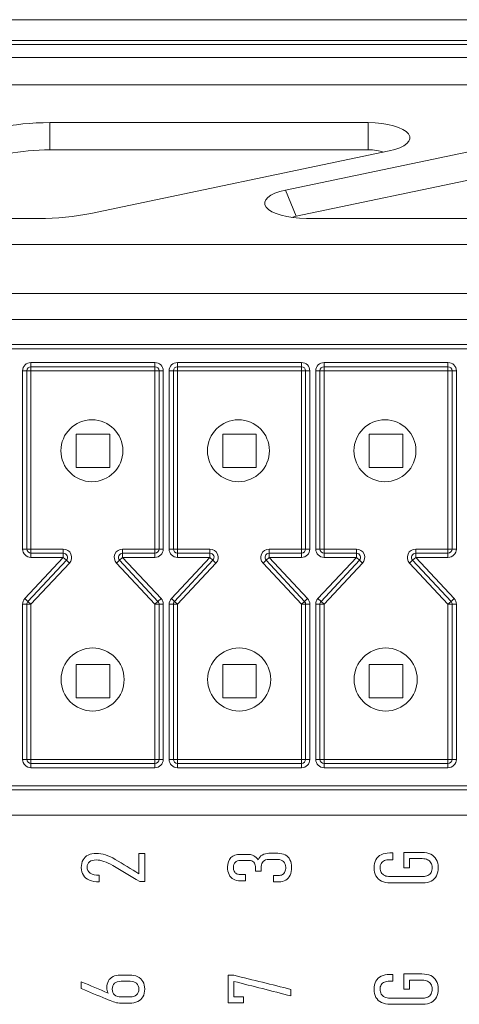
# Model space of a CAD drawing. Header units: millimetres. Extents: x 990 to 1811, y 0 to 562.
# Tile 11 of 256: x 1266 to 1277, y 216 to 239. Entities that reach past the tile are written whole.
import ezdxf

# ---------------------------------------------------------------- set-up
doc = ezdxf.new("R2010")
doc.units = ezdxf.units.MM
doc.layers.add('1', color=7, linetype='Continuous', true_color=0xffffff)
doc.layers.add('10', color=7, linetype='Continuous')

msp = doc.modelspace()

# ---------------------------------------------------------------- linework, layer by layer
at = {"layer": '1', "color": 7, "linetype": 'Continuous', "lineweight": 18}
for p, q in [((1254.103, 239.46), (1313.738, 239.46)), ((1313.738, 238.96), (1254.103, 238.96)), ((1266.855, 236.353), (1266.855, 237)), ((1266.855, 237), (1274.453, 237)), ((1272.483, 235.388), (1279.605, 236.879)), ((1274.453, 236.353), (1274.453, 237)), ((1274.453, 236.353), (1266.855, 236.353)), ((1274.953, 236.324), (1267.831, 234.834)), ((1279.855, 236.256), (1272.733, 234.766)), ((1272.483, 235.388), (1272.733, 234.766)), ((1266.581, 234.712), (1258.983, 234.712)), ((1294.858, 234.712), (1272.983, 234.712)), ((1256.088, 220.46), (1283.211, 220.46))]:
    msp.add_line(p, q, dxfattribs=at)
for centre, major_axis, start_param, end_param in [((1266.855, 236.094), (2.5, 0), 1.570796, 2.094395), ((1274.453, 236.638), (1, 0), 5.235988, 7.853982), ((1266.855, 235.628), (-2, 0), 4.712389, 5.235988), ((1274.453, 236.172), (-0.5, 0), 3.894102, 4.712389), ((1272.983, 235.075), (1, 0), 2.094395, 4.712389), ((1266.581, 235.618), (2.5, 0), 4.712389, 5.235988), ((1272.983, 234.609), (-0.5, 0), 5.235988, 5.504455)]:
    msp.add_ellipse(centre, major_axis=major_axis, ratio=0.362446, start_param=start_param, end_param=end_param, dxfattribs=at)
for points, knots in [([(1283.921, 238.868), (1274.305, 238.868), (1264.366, 238.868), (1254.427, 238.868), (1254.104, 238.868)], [0, 0, 0, 0, 0.967462, 1, 1, 1, 1]), ([(1254.653, 238.554), (1254.675, 238.554), (1264.431, 238.554), (1274.186, 238.554), (1283.921, 238.554)], [0, 0, 0, 0, 0.002227, 1, 1, 1, 1]), ([(1255.562, 232.921), (1256.896, 232.921), (1258.229, 232.921), (1264.896, 232.921), (1270.229, 232.921), (1278.348, 232.921), (1281.134, 232.921), (1283.921, 232.921)], [0, 0, 0, 0, 0.141054, 0.141054, 0.705268, 0.705268, 1, 1, 1, 1]), ([(1283.211, 232.3), (1281.878, 232.3), (1280.545, 232.3), (1273.878, 232.3), (1268.545, 232.3), (1260.837, 232.3), (1258.463, 232.3), (1256.088, 232.3)], [0, 0, 0, 0, 0.147477, 0.147477, 0.737384, 0.737384, 1, 1, 1, 1]), ([(1267.768, 219.505), (1267.822, 219.531), (1267.887, 219.545), (1267.963, 219.545), (1268.028, 219.545), (1268.1, 219.532), (1268.258, 219.484), (1268.335, 219.448), (1268.411, 219.402)], [0, 0, 0, 0, 0.333333, 0.333333, 0.333333, 0.666667, 0.666667, 1, 1, 1, 1]), ([(1271.175, 219.442), (1271.229, 219.495), (1271.305, 219.521), (1271.402, 219.521), (1271.472, 219.521), (1271.543, 219.521), (1271.613, 219.521), (1271.649, 219.521), (1271.686, 219.51), (1271.724, 219.487)], [0, 0, 0, 0, 0.333333, 0.333333, 0.333333, 0.666667, 0.666667, 0.666667, 1, 1, 1, 1]), ([(1271.925, 219.505), (1271.97, 219.533), (1272.023, 219.546), (1272.084, 219.546), (1272.154, 219.546), (1272.225, 219.546), (1272.365, 219.546), (1272.425, 219.533), (1272.474, 219.506)], [0, 0, 0, 0, 0.333333, 0.333333, 0.333333, 0.666667, 0.666667, 1, 1, 1, 1]), ([(1272.474, 219.506), (1272.524, 219.48), (1272.561, 219.442), (1272.613, 219.34), (1272.626, 219.28), (1272.626, 219.209), (1272.626, 219.136), (1272.614, 219.074), (1272.59, 219.022)], [0, 0, 0, 0, 0.333333, 0.333333, 0.666667, 0.666667, 0.666667, 1, 1, 1, 1]), ([(1274.767, 219.513), (1274.823, 219.541), (1274.89, 219.555), (1274.968, 219.555), (1274.992, 219.555), (1275.016, 219.555), (1275.041, 219.555)], [0, 0, 0, 0, 0.5, 0.5, 0.5, 1, 1, 1, 1]), ([(1275.303, 219.567), (1275.448, 219.567), (1275.594, 219.567), (1275.74, 219.567), (1275.821, 219.567), (1275.891, 219.553), (1275.948, 219.525)], [0, 0, 0, 0, 0.5, 0.5, 0.5, 1, 1, 1, 1]), ([(1267.653, 219.02), (1267.619, 219.071), (1267.603, 219.133), (1267.603, 219.276), (1267.617, 219.337), (1267.645, 219.388)], [0, 0, 0, 0, 0.5, 0.5, 1, 1, 1, 1]), ([(1267.799, 219.343), (1267.76, 219.313), (1267.741, 219.271), (1267.741, 219.217), (1267.741, 219.154), (1267.766, 219.106), (1267.867, 219.037), (1267.939, 219.02), (1268.031, 219.02)], [0, 0, 0, 0, 0.333333, 0.333333, 0.333333, 0.666667, 0.666667, 1, 1, 1, 1]), ([(1268.142, 219.353), (1268.074, 219.376), (1268.014, 219.388), (1267.962, 219.388), (1267.891, 219.388), (1267.837, 219.373), (1267.799, 219.343)], [0, 0, 0, 0, 0.5, 0.5, 0.5, 1, 1, 1, 1]), ([(1271.131, 219.039), (1271.107, 219.088), (1271.095, 219.148), (1271.095, 219.218), (1271.095, 219.314), (1271.122, 219.389), (1271.175, 219.442)], [0, 0, 0, 0, 0.5, 0.5, 0.5, 1, 1, 1, 1]), ([(1271.278, 219.33), (1271.249, 219.302), (1271.235, 219.261), (1271.235, 219.208), (1271.235, 219.172), (1271.242, 219.142), (1271.255, 219.117)], [0, 0, 0, 0, 0.5, 0.5, 0.5, 1, 1, 1, 1]), ([(1271.761, 219.123), (1271.761, 219.159), (1271.761, 219.194), (1271.761, 219.23), (1271.761, 219.275), (1271.748, 219.31), (1271.696, 219.36), (1271.659, 219.373), (1271.612, 219.373), (1271.541, 219.373), (1271.471, 219.373), (1271.4, 219.373), (1271.347, 219.373), (1271.307, 219.359), (1271.278, 219.33)], [0, 0, 0, 0, 0.2, 0.2, 0.2, 0.4, 0.4, 0.6, 0.6, 0.6, 0.8, 0.8, 0.8, 1, 1, 1, 1]), ([(1272.435, 219.348), (1272.401, 219.381), (1272.354, 219.398), (1272.294, 219.398), (1272.223, 219.398), (1272.153, 219.398), (1272.083, 219.398), (1272.025, 219.398), (1271.98, 219.383), (1271.916, 219.324), (1271.9, 219.282), (1271.9, 219.23), (1271.9, 219.194), (1271.9, 219.159), (1271.9, 219.123)], [0, 0, 0, 0, 0.2, 0.2, 0.2, 0.4, 0.4, 0.4, 0.6, 0.6, 0.8, 0.8, 0.8, 1, 1, 1, 1]), ([(1272.465, 219.104), (1272.479, 219.133), (1272.486, 219.168), (1272.486, 219.209), (1272.486, 219.269), (1272.469, 219.315), (1272.435, 219.348)], [0, 0, 0, 0, 0.5, 0.5, 0.5, 1, 1, 1, 1]), ([(1274.772, 218.883), (1274.714, 218.912), (1274.671, 218.953), (1274.61, 219.061), (1274.595, 219.125), (1274.595, 219.275), (1274.609, 219.339), (1274.639, 219.392)], [0, 0, 0, 0, 0.333333, 0.333333, 0.666667, 0.666667, 1, 1, 1, 1]), ([(1274.765, 219.306), (1274.747, 219.277), (1274.738, 219.242), (1274.738, 219.201), (1274.738, 219.156), (1274.748, 219.118), (1274.767, 219.087)], [0, 0, 0, 0, 0.5, 0.5, 0.5, 1, 1, 1, 1]), ([(1275.041, 219.394), (1275.016, 219.394), (1274.992, 219.394), (1274.968, 219.394), (1274.919, 219.394), (1274.878, 219.387), (1274.843, 219.372)], [0, 0, 0, 0, 0.5, 0.5, 0.5, 1, 1, 1, 1]), ([(1275.873, 219.394), (1275.837, 219.411), (1275.794, 219.419), (1275.744, 219.419), (1275.643, 219.419), (1275.542, 219.419), (1275.441, 219.419)], [0, 0, 0, 0, 0.5, 0.5, 0.5, 1, 1, 1, 1]), ([(1275.957, 219.09), (1275.974, 219.122), (1275.982, 219.161), (1275.982, 219.252), (1275.973, 219.29), (1275.955, 219.322)], [0, 0, 0, 0, 0.5, 0.5, 1, 1, 1, 1]), ([(1276.08, 219.402), (1276.111, 219.348), (1276.126, 219.283), (1276.126, 219.13), (1276.112, 219.064), (1276.083, 219.009)], [0, 0, 0, 0, 0.5, 0.5, 1, 1, 1, 1]), ([(1271.312, 219.059), (1271.336, 219.045), (1271.366, 219.039), (1271.401, 219.039), (1271.443, 219.039), (1271.484, 219.039), (1271.526, 219.039)], [0, 0, 0, 0, 0.5, 0.5, 0.5, 1, 1, 1, 1]), ([(1272.195, 219.015), (1272.233, 219.015), (1272.271, 219.015), (1272.346, 219.015), (1272.378, 219.022), (1272.405, 219.038)], [0, 0, 0, 0, 0.5, 0.5, 1, 1, 1, 1]), ([(1274.849, 219.014), (1274.885, 218.998), (1274.929, 218.99), (1274.98, 218.99), (1275.241, 218.99), (1275.502, 218.99), (1275.763, 218.99), (1275.809, 218.99), (1275.848, 218.998), (1275.881, 219.015)], [0, 0, 0, 0, 0.333333, 0.333333, 0.333333, 0.666667, 0.666667, 0.666667, 1, 1, 1, 1]), ([(1268.032, 218.864), (1268.031, 218.864), (1268.031, 218.864), (1268.031, 218.864), (1267.941, 218.864), (1267.863, 218.877), (1267.799, 218.904)], [0, 0, 0, 0, 0.5, 0.5, 0.5, 1, 1, 1, 1]), ([(1271.526, 218.887), (1271.484, 218.887), (1271.443, 218.887), (1271.401, 218.887), (1271.337, 218.887), (1271.281, 218.9), (1271.236, 218.926)], [0, 0, 0, 0, 0.5, 0.5, 0.5, 1, 1, 1, 1]), ([(1275.763, 218.841), (1275.502, 218.841), (1275.241, 218.841), (1274.98, 218.841), (1274.899, 218.841), (1274.829, 218.855), (1274.772, 218.883)], [0, 0, 0, 0, 0.5, 0.5, 0.5, 1, 1, 1, 1]), ([(1268.249, 216.496), (1268.275, 216.542), (1268.312, 216.578), (1268.409, 216.626), (1268.467, 216.638), (1268.535, 216.638), (1268.607, 216.638), (1268.678, 216.638), (1268.75, 216.638), (1268.827, 216.638), (1268.894, 216.624), (1268.949, 216.598)], [0, 0, 0, 0, 0.25, 0.25, 0.5, 0.5, 0.5, 0.75, 0.75, 0.75, 1, 1, 1, 1]), ([(1274.767, 216.611), (1274.823, 216.639), (1274.89, 216.653), (1274.968, 216.653), (1274.992, 216.653), (1275.016, 216.653), (1275.041, 216.653)], [0, 0, 0, 0, 0.5, 0.5, 0.5, 1, 1, 1, 1]), ([(1275.303, 216.665), (1275.448, 216.665), (1275.594, 216.665), (1275.74, 216.665), (1275.821, 216.665), (1275.891, 216.651), (1275.948, 216.623)], [0, 0, 0, 0, 0.5, 0.5, 0.5, 1, 1, 1, 1]), ([(1268.244, 216.204), (1268.222, 216.248), (1268.211, 216.29), (1268.211, 216.329), (1268.211, 216.395), (1268.224, 216.45), (1268.249, 216.496)], [0, 0, 0, 0, 0.5, 0.5, 0.5, 1, 1, 1, 1]), ([(1268.923, 216.44), (1268.887, 216.473), (1268.835, 216.489), (1268.767, 216.489), (1268.696, 216.489), (1268.624, 216.489), (1268.553, 216.489), (1268.485, 216.489), (1268.433, 216.473), (1268.36, 216.408), (1268.341, 216.361), (1268.341, 216.242), (1268.36, 216.196), (1268.434, 216.131), (1268.486, 216.115), (1268.554, 216.115)], [0, 0, 0, 0, 0.166667, 0.166667, 0.166667, 0.333333, 0.333333, 0.333333, 0.5, 0.5, 0.666667, 0.666667, 0.833333, 0.833333, 1, 1, 1, 1]), ([(1268.923, 216.164), (1268.96, 216.196), (1268.978, 216.242), (1268.978, 216.361), (1268.96, 216.408), (1268.923, 216.44)], [0, 0, 0, 0, 0.5, 0.5, 1, 1, 1, 1]), ([(1269.075, 216.483), (1269.104, 216.433), (1269.118, 216.372), (1269.118, 216.231), (1269.104, 216.17), (1269.075, 216.12)], [0, 0, 0, 0, 0.5, 0.5, 1, 1, 1, 1]), ([(1274.64, 216.104), (1274.61, 216.158), (1274.595, 216.223), (1274.595, 216.373), (1274.609, 216.437), (1274.639, 216.49)], [0, 0, 0, 0, 0.5, 0.5, 1, 1, 1, 1]), ([(1274.765, 216.404), (1274.747, 216.375), (1274.738, 216.34), (1274.738, 216.299), (1274.738, 216.254), (1274.748, 216.216), (1274.786, 216.153), (1274.813, 216.129), (1274.849, 216.112)], [0, 0, 0, 0, 0.333333, 0.333333, 0.333333, 0.666667, 0.666667, 1, 1, 1, 1]), ([(1275.041, 216.492), (1275.016, 216.492), (1274.992, 216.492), (1274.968, 216.492), (1274.919, 216.492), (1274.878, 216.484), (1274.843, 216.47)], [0, 0, 0, 0, 0.5, 0.5, 0.5, 1, 1, 1, 1]), ([(1275.873, 216.492), (1275.837, 216.508), (1275.794, 216.517), (1275.744, 216.517), (1275.643, 216.517), (1275.542, 216.517), (1275.441, 216.517)], [0, 0, 0, 0, 0.5, 0.5, 0.5, 1, 1, 1, 1]), ([(1275.957, 216.187), (1275.974, 216.22), (1275.982, 216.259), (1275.982, 216.35), (1275.973, 216.388), (1275.955, 216.42)], [0, 0, 0, 0, 0.5, 0.5, 1, 1, 1, 1]), ([(1276.08, 216.5), (1276.111, 216.446), (1276.126, 216.381), (1276.126, 216.228), (1276.112, 216.162), (1276.054, 216.052), (1276.013, 216.01), (1275.959, 215.982)], [0, 0, 0, 0, 0.333333, 0.333333, 0.666667, 0.666667, 1, 1, 1, 1]), ([(1268.554, 216.115), (1268.625, 216.115), (1268.697, 216.115), (1268.768, 216.115), (1268.835, 216.115), (1268.887, 216.131), (1268.923, 216.164)], [0, 0, 0, 0, 0.5, 0.5, 0.5, 1, 1, 1, 1]), ([(1268.755, 215.966), (1268.69, 215.966), (1268.626, 215.966), (1268.561, 215.966), (1268.502, 215.966), (1268.45, 215.973), (1268.406, 215.986)], [0, 0, 0, 0, 0.5, 0.5, 0.5, 1, 1, 1, 1]), ([(1275.763, 215.939), (1275.502, 215.939), (1275.241, 215.939), (1274.98, 215.939), (1274.899, 215.939), (1274.829, 215.953), (1274.772, 215.981)], [0, 0, 0, 0, 0.5, 0.5, 0.5, 1, 1, 1, 1]), ([(1274.849, 216.112), (1274.885, 216.096), (1274.929, 216.087), (1274.98, 216.087), (1275.241, 216.087), (1275.502, 216.087), (1275.763, 216.087), (1275.809, 216.087), (1275.848, 216.096), (1275.881, 216.113)], [0, 0, 0, 0, 0.333333, 0.333333, 0.333333, 0.666667, 0.666667, 0.666667, 1, 1, 1, 1])]:
    msp.add_open_spline(points, degree=3, knots=knots, dxfattribs=at)
for points, degree in [([(1283.921, 237.906), (1255.207, 237.906)], 1), ([(1283.921, 234.091), (1274.463, 234.091), (1265.005, 234.091), (1255.547, 234.091)], 3), ([(1267.645, 219.388), (1267.673, 219.44), (1267.714, 219.478), (1267.768, 219.505)], 3), ([(1268.98, 219.543), (1269.026, 219.543), (1269.072, 219.543), (1269.118, 219.543)], 3), ([(1268.98, 219.057), (1268.98, 219.219), (1268.98, 219.381), (1268.98, 219.543)], 3), ([(1269.118, 219.543), (1269.118, 219.319), (1269.118, 219.096), (1269.118, 218.872)], 3), ([(1271.724, 219.487), (1271.761, 219.465), (1271.796, 219.433), (1271.827, 219.391)], 3), ([(1271.827, 219.391), (1271.847, 219.44), (1271.88, 219.478), (1271.925, 219.505)], 3), ([(1274.639, 219.392), (1274.668, 219.445), (1274.711, 219.485), (1274.767, 219.513)], 3), ([(1275.041, 219.555), (1275.041, 219.501), (1275.041, 219.448), (1275.041, 219.394)], 3), ([(1275.303, 219.202), (1275.303, 219.324), (1275.303, 219.446), (1275.303, 219.567)], 3), ([(1275.948, 219.525), (1276.006, 219.497), (1276.05, 219.456), (1276.08, 219.402)], 3), ([(1268.353, 219.254), (1268.28, 219.296), (1268.21, 219.329), (1268.142, 219.353)], 3), ([(1268.997, 218.872), (1268.782, 218.999), (1268.568, 219.127), (1268.353, 219.254)], 3), ([(1268.411, 219.402), (1268.601, 219.287), (1268.79, 219.172), (1268.98, 219.057)], 3), ([(1274.843, 219.372), (1274.809, 219.357), (1274.783, 219.335), (1274.765, 219.306)], 3), ([(1275.441, 219.419), (1275.441, 219.347), (1275.441, 219.274), (1275.441, 219.202)], 3), ([(1275.955, 219.322), (1275.936, 219.353), (1275.909, 219.378), (1275.873, 219.394)], 3), ([(1267.799, 218.904), (1267.735, 218.93), (1267.686, 218.969), (1267.653, 219.02)], 3), ([(1268.031, 219.02), (1268.031, 218.968), (1268.031, 218.916), (1268.032, 218.864)], 3), ([(1271.236, 218.926), (1271.19, 218.951), (1271.155, 218.989), (1271.131, 219.039)], 3), ([(1271.255, 219.117), (1271.268, 219.091), (1271.287, 219.072), (1271.312, 219.059)], 3), ([(1271.526, 219.039), (1271.526, 218.988), (1271.526, 218.938), (1271.526, 218.887)], 3), ([(1271.9, 219.123), (1271.853, 219.123), (1271.807, 219.123), (1271.761, 219.123)], 3), ([(1272.195, 218.862), (1272.195, 218.913), (1272.195, 218.964), (1272.195, 219.015)], 3), ([(1272.405, 219.038), (1272.431, 219.053), (1272.451, 219.075), (1272.465, 219.104)], 3), ([(1272.59, 219.022), (1272.566, 218.97), (1272.531, 218.93), (1272.485, 218.903)], 3), ([(1274.767, 219.087), (1274.786, 219.055), (1274.813, 219.031), (1274.849, 219.014)], 3), ([(1275.441, 219.202), (1275.395, 219.202), (1275.349, 219.202), (1275.303, 219.202)], 3), ([(1275.881, 219.015), (1275.914, 219.033), (1275.939, 219.057), (1275.957, 219.09)], 3), ([(1276.083, 219.009), (1276.054, 218.954), (1276.013, 218.912), (1275.959, 218.884)], 3), ([(1269.118, 218.872), (1269.078, 218.872), (1269.038, 218.872), (1268.997, 218.872)], 3), ([(1272.319, 218.862), (1272.278, 218.862), (1272.236, 218.862), (1272.195, 218.862)], 3), ([(1272.485, 218.903), (1272.439, 218.876), (1272.384, 218.862), (1272.319, 218.862)], 3), ([(1275.959, 218.884), (1275.904, 218.855), (1275.839, 218.841), (1275.763, 218.841)], 3), ([(1271.11, 216.633), (1271.156, 216.633), (1271.203, 216.633), (1271.249, 216.633)], 3), ([(1271.11, 215.971), (1271.11, 216.192), (1271.11, 216.412), (1271.11, 216.633)], 3), ([(1271.249, 216.633), (1271.703, 216.52), (1272.156, 216.408), (1272.61, 216.296)], 3), ([(1275.041, 216.653), (1275.041, 216.599), (1275.041, 216.545), (1275.041, 216.492)], 3), ([(1275.303, 216.3), (1275.303, 216.422), (1275.303, 216.543), (1275.303, 216.665)], 3), ([(1267.603, 216.479), (1267.816, 216.387), (1268.03, 216.296), (1268.244, 216.204)], 3), ([(1267.603, 216.314), (1267.603, 216.369), (1267.603, 216.424), (1267.603, 216.479)], 3), ([(1268.949, 216.598), (1269.004, 216.572), (1269.046, 216.533), (1269.075, 216.483)], 3), ([(1271.249, 216.486), (1271.249, 216.364), (1271.249, 216.242), (1271.249, 216.12)], 3), ([(1272.61, 216.139), (1272.156, 216.255), (1271.703, 216.371), (1271.249, 216.486)], 3), ([(1274.639, 216.49), (1274.668, 216.543), (1274.711, 216.583), (1274.767, 216.611)], 3), ([(1274.843, 216.47), (1274.809, 216.455), (1274.783, 216.433), (1274.765, 216.404)], 3), ([(1275.441, 216.517), (1275.441, 216.444), (1275.441, 216.372), (1275.441, 216.3)], 3), ([(1275.955, 216.42), (1275.936, 216.451), (1275.909, 216.475), (1275.873, 216.492)], 3), ([(1275.948, 216.623), (1276.006, 216.595), (1276.05, 216.553), (1276.08, 216.5)], 3), ([(1268.191, 216.069), (1267.995, 216.151), (1267.799, 216.232), (1267.603, 216.314)], 3), ([(1272.61, 216.296), (1272.61, 216.244), (1272.61, 216.192), (1272.61, 216.139)], 3), ([(1275.441, 216.3), (1275.395, 216.3), (1275.349, 216.3), (1275.303, 216.3)], 3), ([(1275.881, 216.113), (1275.914, 216.13), (1275.939, 216.155), (1275.957, 216.187)], 3), ([(1268.244, 216.047), (1268.217, 216.058), (1268.2, 216.066), (1268.191, 216.069)], 3), ([(1268.406, 215.986), (1268.361, 215.999), (1268.308, 216.019), (1268.244, 216.047)], 3), ([(1268.951, 216.005), (1268.897, 215.979), (1268.831, 215.966), (1268.755, 215.966)], 3), ([(1269.075, 216.12), (1269.047, 216.07), (1269.005, 216.031), (1268.951, 216.005)], 3), ([(1271.474, 215.971), (1271.353, 215.971), (1271.232, 215.971), (1271.11, 215.971)], 3), ([(1271.249, 216.12), (1271.324, 216.12), (1271.399, 216.12), (1271.474, 216.12)], 3), ([(1271.474, 216.12), (1271.474, 216.07), (1271.474, 216.021), (1271.474, 215.971)], 3), ([(1274.772, 215.981), (1274.714, 216.009), (1274.671, 216.05), (1274.64, 216.104)], 3), ([(1275.959, 215.982), (1275.904, 215.953), (1275.839, 215.939), (1275.763, 215.939)], 3)]:
    msp.add_open_spline(points, degree=degree, dxfattribs=at)
at = {"layer": '10', "color": 7, "linetype": 'Continuous', "lineweight": 18}
for p, q in [((1258.888, 231.7), (1280.401, 231.7)), ((1280.401, 231.6), (1258.888, 231.6)), ((1266.401, 231.27), (1266.401, 231.17)), ((1266.401, 231.27), (1269.361, 231.27)), ((1269.361, 231.27), (1269.361, 231.17)), ((1269.901, 231.27), (1272.861, 231.27)), ((1269.901, 231.27), (1269.901, 231.17)), ((1272.861, 231.27), (1272.861, 231.17)), ((1273.401, 231.27), (1276.361, 231.27)), ((1273.401, 231.27), (1273.401, 231.17)), ((1276.361, 231.27), (1276.361, 231.17)), ((1266.201, 231.07), (1266.201, 226.815)), ((1266.201, 231.07), (1266.301, 231.07)), ((1266.301, 231.07), (1266.401, 231.07)), ((1266.301, 231.07), (1266.301, 226.815)), ((1266.401, 231.17), (1266.401, 231.07)), ((1269.361, 231.17), (1266.401, 231.17)), ((1269.361, 231.07), (1266.401, 231.07)), ((1266.401, 231.07), (1266.401, 226.815)), ((1269.361, 231.17), (1269.361, 231.07)), ((1269.461, 231.07), (1269.361, 231.07)), ((1269.361, 226.815), (1269.361, 231.07)), ((1269.461, 231.07), (1269.561, 231.07)), ((1269.461, 226.815), (1269.461, 231.07)), ((1269.561, 231.07), (1269.561, 226.815)), ((1269.701, 231.07), (1269.801, 231.07)), ((1269.701, 231.07), (1269.701, 226.815)), ((1269.801, 231.07), (1269.901, 231.07)), ((1269.801, 231.07), (1269.801, 226.815)), ((1269.901, 231.17), (1269.901, 231.07)), ((1272.861, 231.17), (1269.901, 231.17)), ((1272.861, 231.07), (1269.901, 231.07)), ((1269.901, 231.07), (1269.901, 226.815)), ((1272.861, 231.17), (1272.861, 231.07)), ((1272.961, 231.07), (1272.861, 231.07)), ((1272.861, 226.815), (1272.861, 231.07)), ((1272.961, 226.815), (1272.961, 231.07)), ((1272.961, 231.07), (1273.061, 231.07)), ((1273.061, 231.07), (1273.061, 226.815)), ((1273.201, 231.07), (1273.301, 231.07)), ((1273.201, 231.07), (1273.201, 226.815)), ((1273.301, 231.07), (1273.401, 231.07)), ((1273.301, 231.07), (1273.301, 226.815)), ((1273.401, 231.17), (1273.401, 231.07)), ((1276.361, 231.17), (1273.401, 231.17)), ((1276.361, 231.07), (1273.401, 231.07)), ((1273.401, 231.07), (1273.401, 226.815)), ((1276.361, 231.17), (1276.361, 231.07)), ((1276.461, 231.07), (1276.361, 231.07)), ((1276.361, 226.815), (1276.361, 231.07)), ((1276.461, 231.07), (1276.561, 231.07)), ((1276.461, 226.815), (1276.461, 231.07)), ((1276.561, 231.07), (1276.561, 226.815)), ((1268.281, 229.56), (1267.481, 229.56)), ((1267.481, 229.56), (1267.481, 228.76)), ((1268.281, 229.56), (1268.281, 228.76)), ((1271.781, 229.56), (1270.981, 229.56)), ((1270.981, 229.56), (1270.981, 228.76)), ((1271.781, 229.56), (1271.781, 228.76)), ((1275.281, 229.56), (1274.481, 229.56)), ((1274.481, 229.56), (1274.481, 228.76)), ((1275.281, 229.56), (1275.281, 228.76)), ((1268.281, 228.76), (1267.481, 228.76)), ((1271.781, 228.76), (1270.981, 228.76)), ((1275.281, 228.76), (1274.481, 228.76)), ((1266.201, 226.815), (1266.301, 226.815)), ((1266.301, 226.815), (1266.401, 226.815)), ((1266.401, 226.815), (1267.173, 226.815)), ((1266.401, 226.715), (1266.401, 226.815)), ((1267.173, 226.715), (1267.173, 226.815)), ((1268.59, 226.815), (1269.361, 226.815)), ((1268.59, 226.815), (1268.59, 226.715)), ((1269.461, 226.815), (1269.361, 226.815)), ((1269.361, 226.715), (1269.361, 226.815)), ((1269.561, 226.815), (1269.461, 226.815)), ((1269.701, 226.815), (1269.801, 226.815)), ((1269.801, 226.815), (1269.901, 226.815)), ((1269.901, 226.815), (1270.673, 226.815)), ((1269.901, 226.715), (1269.901, 226.815)), ((1270.673, 226.715), (1270.673, 226.815)), ((1272.09, 226.815), (1272.861, 226.815)), ((1272.09, 226.815), (1272.09, 226.715)), ((1272.961, 226.815), (1272.861, 226.815)), ((1272.861, 226.715), (1272.861, 226.815)), ((1273.061, 226.815), (1272.961, 226.815)), ((1273.201, 226.815), (1273.301, 226.815)), ((1273.301, 226.815), (1273.401, 226.815)), ((1273.401, 226.815), (1274.173, 226.815)), ((1273.401, 226.715), (1273.401, 226.815)), ((1274.173, 226.715), (1274.173, 226.815)), ((1275.59, 226.815), (1276.361, 226.815)), ((1275.59, 226.815), (1275.59, 226.715)), ((1276.361, 226.715), (1276.361, 226.815)), ((1276.461, 226.815), (1276.361, 226.815)), ((1276.561, 226.815), (1276.461, 226.815)), ((1266.255, 225.631), (1267.173, 226.615)), ((1267.246, 226.546), (1266.328, 225.562)), ((1266.401, 226.715), (1267.173, 226.715)), ((1266.401, 226.615), (1266.401, 226.715)), ((1266.401, 226.615), (1267.173, 226.615)), ((1267.173, 226.615), (1267.173, 226.715)), ((1267.173, 226.615), (1267.246, 226.546)), ((1267.246, 226.546), (1267.319, 226.478)), ((1268.517, 226.546), (1268.444, 226.478)), ((1268.517, 226.546), (1268.59, 226.615)), ((1269.434, 225.562), (1268.517, 226.546)), ((1268.59, 226.615), (1268.59, 226.715)), ((1268.59, 226.715), (1269.361, 226.715)), ((1269.507, 225.631), (1268.59, 226.615)), ((1268.59, 226.615), (1269.361, 226.615)), ((1269.361, 226.715), (1269.361, 226.615)), ((1269.755, 225.631), (1270.673, 226.615)), ((1270.746, 226.546), (1269.828, 225.562)), ((1269.901, 226.715), (1270.673, 226.715)), ((1269.901, 226.615), (1269.901, 226.715)), ((1269.901, 226.615), (1270.673, 226.615)), ((1270.673, 226.615), (1270.673, 226.715)), ((1270.673, 226.615), (1270.746, 226.546)), ((1270.746, 226.546), (1270.819, 226.478)), ((1272.017, 226.546), (1271.944, 226.478)), ((1272.017, 226.546), (1272.09, 226.615)), ((1272.934, 225.562), (1272.017, 226.546)), ((1272.09, 226.715), (1272.861, 226.715)), ((1272.09, 226.615), (1272.09, 226.715)), ((1272.09, 226.615), (1272.861, 226.615)), ((1273.007, 225.631), (1272.09, 226.615)), ((1272.861, 226.715), (1272.861, 226.615)), ((1273.255, 225.631), (1274.173, 226.615)), ((1274.246, 226.546), (1273.328, 225.562)), ((1273.401, 226.715), (1274.173, 226.715)), ((1273.401, 226.615), (1273.401, 226.715)), ((1273.401, 226.615), (1274.173, 226.615)), ((1274.173, 226.615), (1274.173, 226.715)), ((1274.173, 226.615), (1274.246, 226.546)), ((1274.246, 226.546), (1274.319, 226.478)), ((1275.517, 226.546), (1275.444, 226.478)), ((1275.517, 226.546), (1275.59, 226.615)), ((1276.434, 225.562), (1275.517, 226.546)), ((1275.59, 226.615), (1275.59, 226.715)), ((1275.59, 226.715), (1276.361, 226.715)), ((1275.59, 226.615), (1276.361, 226.615)), ((1276.507, 225.631), (1275.59, 226.615)), ((1276.361, 226.715), (1276.361, 226.615)), ((1267.319, 226.478), (1266.401, 225.494)), ((1269.361, 225.494), (1268.444, 226.478)), ((1270.819, 226.478), (1269.901, 225.494)), ((1272.861, 225.494), (1271.944, 226.478)), ((1274.319, 226.478), (1273.401, 225.494)), ((1276.361, 225.494), (1275.444, 226.478)), ((1266.328, 225.562), (1266.255, 225.631)), ((1269.434, 225.562), (1269.507, 225.631)), ((1269.828, 225.562), (1269.755, 225.631)), ((1272.934, 225.562), (1273.007, 225.631)), ((1273.328, 225.562), (1273.255, 225.631)), ((1276.434, 225.562), (1276.507, 225.631)), ((1266.301, 225.494), (1266.201, 225.494)), ((1266.201, 225.494), (1266.201, 221.79)), ((1266.401, 225.494), (1266.301, 225.494)), ((1266.301, 225.494), (1266.301, 221.79)), ((1266.328, 225.562), (1266.401, 225.494)), ((1266.401, 225.494), (1266.401, 221.79)), ((1269.361, 225.494), (1269.434, 225.562)), ((1269.361, 225.494), (1269.461, 225.494)), ((1269.361, 221.79), (1269.361, 225.494)), ((1269.461, 221.79), (1269.461, 225.494)), ((1269.461, 225.494), (1269.561, 225.494)), ((1269.561, 225.494), (1269.561, 221.79)), ((1269.701, 225.494), (1269.701, 221.79)), ((1269.801, 225.494), (1269.701, 225.494)), ((1269.901, 225.494), (1269.801, 225.494)), ((1269.801, 225.494), (1269.801, 221.79)), ((1269.828, 225.562), (1269.901, 225.494)), ((1269.901, 225.494), (1269.901, 221.79)), ((1272.861, 225.494), (1272.934, 225.562)), ((1272.861, 225.494), (1272.961, 225.494)), ((1272.861, 221.79), (1272.861, 225.494)), ((1272.961, 221.79), (1272.961, 225.494)), ((1272.961, 225.494), (1273.061, 225.494)), ((1273.061, 225.494), (1273.061, 221.79)), ((1273.301, 225.494), (1273.201, 225.494)), ((1273.201, 225.494), (1273.201, 221.79)), ((1273.401, 225.494), (1273.301, 225.494)), ((1273.301, 225.494), (1273.301, 221.79)), ((1273.328, 225.562), (1273.401, 225.494)), ((1273.401, 225.494), (1273.401, 221.79)), ((1276.361, 225.494), (1276.434, 225.562)), ((1276.361, 225.494), (1276.461, 225.494)), ((1276.361, 221.79), (1276.361, 225.494)), ((1276.461, 221.79), (1276.461, 225.494)), ((1276.461, 225.494), (1276.561, 225.494)), ((1276.561, 225.494), (1276.561, 221.79)), ((1268.281, 224.06), (1267.481, 224.06)), ((1267.481, 223.26), (1267.481, 224.06)), ((1268.281, 223.26), (1268.281, 224.06)), ((1271.781, 224.06), (1270.981, 224.06)), ((1270.981, 223.26), (1270.981, 224.06)), ((1271.781, 223.26), (1271.781, 224.06)), ((1275.281, 224.06), (1274.481, 224.06)), ((1274.481, 223.26), (1274.481, 224.06)), ((1275.281, 223.26), (1275.281, 224.06)), ((1268.281, 223.26), (1267.481, 223.26)), ((1271.781, 223.26), (1270.981, 223.26)), ((1275.281, 223.26), (1274.481, 223.26)), ((1266.301, 221.79), (1266.201, 221.79)), ((1266.401, 221.79), (1266.301, 221.79)), ((1266.401, 221.79), (1266.401, 221.69)), ((1266.401, 221.79), (1269.361, 221.79)), ((1266.401, 221.69), (1266.401, 221.59)), ((1266.401, 221.69), (1269.361, 221.69)), ((1269.361, 221.59), (1266.401, 221.59)), ((1269.361, 221.79), (1269.361, 221.69)), ((1269.361, 221.79), (1269.461, 221.79)), ((1269.361, 221.69), (1269.361, 221.59)), ((1269.461, 221.79), (1269.561, 221.79)), ((1269.801, 221.79), (1269.701, 221.79)), ((1269.901, 221.79), (1269.801, 221.79)), ((1269.901, 221.79), (1272.861, 221.79)), ((1269.901, 221.79), (1269.901, 221.69)), ((1269.901, 221.69), (1269.901, 221.59)), ((1269.901, 221.69), (1272.861, 221.69)), ((1272.861, 221.59), (1269.901, 221.59)), ((1272.861, 221.79), (1272.861, 221.69)), ((1272.861, 221.79), (1272.961, 221.79)), ((1272.861, 221.69), (1272.861, 221.59)), ((1272.961, 221.79), (1273.061, 221.79)), ((1273.301, 221.79), (1273.201, 221.79)), ((1273.401, 221.79), (1273.301, 221.79)), ((1273.401, 221.79), (1276.361, 221.79)), ((1273.401, 221.79), (1273.401, 221.69)), ((1273.401, 221.69), (1276.361, 221.69)), ((1273.401, 221.69), (1273.401, 221.59)), ((1276.361, 221.59), (1273.401, 221.59)), ((1276.361, 221.79), (1276.361, 221.69)), ((1276.361, 221.79), (1276.461, 221.79)), ((1276.361, 221.69), (1276.361, 221.59)), ((1276.461, 221.79), (1276.561, 221.79)), ((1255.801, 221.16), (1283.511, 221.16)), ((1283.511, 221.06), (1255.801, 221.06))]:
    msp.add_line(p, q, dxfattribs=at)
for centre, radius in [((1267.856, 229.163), 0.74), ((1271.356, 229.163), 0.74), ((1274.856, 229.163), 0.74), ((1267.873, 223.698), 0.753), ((1271.373, 223.698), 0.753), ((1274.873, 223.698), 0.753)]:
    msp.add_circle(centre, radius, dxfattribs=at)
for centre, radius, start, end in [((1266.401, 231.07), 0.2, 90, 180), ((1269.361, 231.07), 0.2, 0, 90), ((1269.901, 231.07), 0.2, 90, 180), ((1272.861, 231.07), 0.2, 0, 90), ((1273.401, 231.07), 0.2, 90, 180), ((1276.361, 231.07), 0.2, 0, 90), ((1266.401, 231.07), 0.1, 90, 180), ((1269.361, 231.07), 0.1, 0, 90), ((1269.901, 231.07), 0.1, 90, 180), ((1272.861, 231.07), 0.1, 0, 90), ((1273.401, 231.07), 0.1, 90, 180), ((1276.361, 231.07), 0.1, 0, 90), ((1266.401, 226.815), 0.2, 180, 270), ((1266.401, 226.815), 0.1, 180, 270), ((1267.173, 226.615), 0.2, 317, 90), ((1268.59, 226.615), 0.2, 90, 223), ((1269.361, 226.815), 0.2, 270, 0), ((1269.361, 226.815), 0.1, 270, 0), ((1269.901, 226.815), 0.2, 180, 270), ((1269.901, 226.815), 0.1, 180, 270), ((1270.673, 226.615), 0.2, 317, 90), ((1272.09, 226.615), 0.2, 90, 223), ((1272.861, 226.815), 0.2, 270, 0), ((1272.861, 226.815), 0.1, 270, 0), ((1273.401, 226.815), 0.2, 180, 270), ((1273.401, 226.815), 0.1, 180, 270), ((1274.173, 226.615), 0.2, 317, 90), ((1275.59, 226.615), 0.2, 90, 223), ((1276.361, 226.815), 0.2, 270, 0), ((1276.361, 226.815), 0.1, 270, 0), ((1267.173, 226.615), 0.1, 317, 90), ((1268.59, 226.615), 0.1, 90, 223), ((1270.673, 226.615), 0.1, 317, 90), ((1272.09, 226.615), 0.1, 90, 223), ((1274.173, 226.615), 0.1, 317, 90), ((1275.59, 226.615), 0.1, 90, 223), ((1266.401, 225.494), 0.2, 137, 180), ((1269.361, 225.494), 0.2, 0, 43), ((1269.901, 225.494), 0.2, 137, 180), ((1272.861, 225.494), 0.2, 0, 43), ((1273.401, 225.494), 0.2, 137, 180), ((1276.361, 225.494), 0.2, 0, 43), ((1266.401, 225.494), 0.1, 137, 180), ((1269.361, 225.494), 0.1, 0, 43), ((1269.901, 225.494), 0.1, 137, 180), ((1272.861, 225.494), 0.1, 0, 43), ((1273.401, 225.494), 0.1, 137, 180), ((1276.361, 225.494), 0.1, 0, 43), ((1266.401, 221.79), 0.2, 180, 270), ((1266.401, 221.79), 0.1, 180, 270), ((1269.361, 221.79), 0.2, 270, 0), ((1269.361, 221.79), 0.1, 270, 0), ((1269.901, 221.79), 0.2, 180, 270), ((1269.901, 221.79), 0.1, 180, 270), ((1272.861, 221.79), 0.2, 270, 0), ((1272.861, 221.79), 0.1, 270, 0), ((1273.401, 221.79), 0.2, 180, 270), ((1273.401, 221.79), 0.1, 180, 270), ((1276.361, 221.79), 0.2, 270, 0), ((1276.361, 221.79), 0.1, 270, 0)]:
    msp.add_arc(centre, radius, start, end, dxfattribs=at)

doc.saveas('drawing.dxf')
